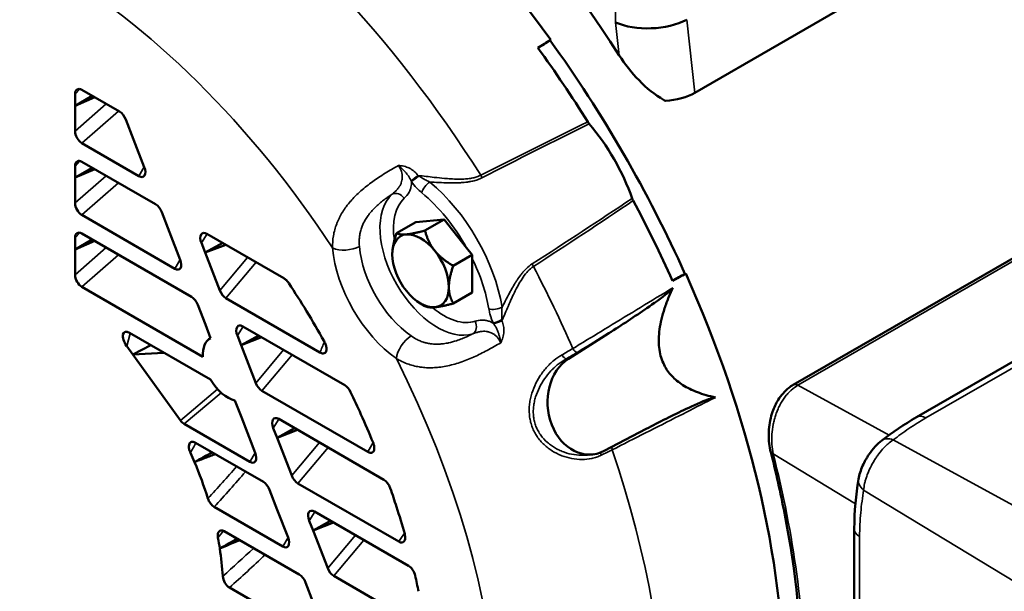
# Model space of a CAD drawing. Header units: inches. Extents: x 1 to 237, y 4 to 150.
# Tile 127 of 166: x 191.31 to 197.4, y 103.74 to 107.27. Entities that reach past the tile are written whole.
import ezdxf

# ---------------------------------------------------------------- set-up
doc = ezdxf.new("R2010")
doc.units = ezdxf.units.IN
doc.header["$LTSCALE"] = 7
doc.header["$MEASUREMENT"] = 0
doc.layers.add('Visible (ANSI)', color=7, linetype='Continuous', lineweight=50)
doc.layers.add('Visible Narrow (ANSI)', color=7, linetype='Continuous', lineweight=35)

msp = doc.modelspace()

# ---------------------------------------------------------------- linework, layer by layer
at = {"layer": 'Visible (ANSI)'}
for p, q in [((197.5193, 107.9975), (195.485, 106.823)), ((191.9301, 106.7062), (191.6969, 106.8409)), ((191.6551, 106.8138), (191.6551, 106.7425)), ((191.7612, 106.8037), (191.6551, 106.7425)), ((191.7769, 106.7947), (191.6551, 106.7425)), ((191.6551, 106.7425), (191.6551, 106.5857)), ((192.0165, 106.5339), (191.9686, 106.6572)), ((192.0827, 106.3632), (192.0165, 106.5339)), ((191.6965, 106.5113), (192.0495, 106.3074)), ((191.6551, 106.3696), (191.6551, 106.2983)), ((191.7612, 106.3596), (191.6551, 106.2983)), ((191.7769, 106.3505), (191.6551, 106.2983)), ((192.1522, 106.1338), (191.6969, 106.3967)), ((191.6551, 106.2983), (191.6551, 106.1415)), ((191.6965, 106.0671), (192.2715, 105.735)), ((192.2386, 105.9615), (192.1907, 106.0848)), ((197.9527, 106.0907), (196.093, 105.017)), ((193.6421, 105.955), (193.76, 106.0231)), ((193.76, 106.0231), (193.9349, 106.0387)), ((193.817, 105.9706), (193.9349, 106.0387)), ((193.9349, 106.0387), (194.0745, 105.865)), ((191.6551, 105.9254), (191.6551, 105.8541)), ((192.3743, 105.5614), (191.6969, 105.9525)), ((192.3048, 105.7908), (192.2386, 105.9615)), ((192.9451, 105.676), (192.469, 105.9509)), ((191.7612, 105.9154), (191.6551, 105.8541)), ((191.7769, 105.9063), (191.6551, 105.8541)), ((192.4356, 105.8945), (192.459, 105.8342)), ((192.5676, 105.894), (192.459, 105.8342)), ((192.5857, 105.8836), (192.459, 105.8342)), ((194.0745, 105.865), (194.1097, 105.8212)), ((198.7146, 105.8909), (196.8549, 104.8172)), ((191.6551, 105.8541), (191.6551, 105.6973)), ((192.459, 105.8342), (192.5496, 105.6007)), ((193.9918, 105.7531), (194.1097, 105.8212)), ((194.1097, 105.8212), (194.1097, 105.7975)), ((194.1097, 105.7975), (194.1097, 105.5881)), ((191.6965, 105.6229), (192.4451, 105.1906)), ((193.9918, 105.52), (194.1097, 105.5881)), ((192.4607, 105.3891), (192.4128, 105.5124)), ((192.5874, 105.5527), (193.1682, 105.2173)), ((193.7899, 105.52), (193.817, 105.5044)), ((192.4928, 105.3062), (192.4607, 105.3891)), ((193.3211, 105.0148), (192.6911, 105.3785)), ((192.4919, 105.0493), (191.9907, 105.3387)), ((192.6577, 105.3221), (192.6811, 105.2618)), ((192.7897, 105.3216), (192.6811, 105.2618)), ((194.7035, 105.1781), (194.9536, 105.3365)), ((191.9739, 105.2571), (192.0125, 105.2037)), ((192.1225, 105.2626), (192.0125, 105.2037)), ((192.4928, 105.3062), (192.4918, 105.3057)), ((192.8077, 105.3112), (192.6811, 105.2618)), ((192.6811, 105.2618), (192.7717, 105.0283)), ((192.2038, 105.2157), (192.0125, 105.2037)), ((192.0125, 105.2037), (192.3056, 104.7974)), ((192.8095, 104.9803), (193.4642, 104.6023)), ((192.6827, 104.8167), (192.6427, 104.9199)), ((192.3285, 104.7759), (192.7347, 104.5413)), ((192.7679, 104.5971), (192.6827, 104.8167)), ((193.5633, 104.4308), (192.9132, 104.8061)), ((192.8798, 104.7497), (192.9032, 104.6894)), ((193.0117, 104.7492), (192.9032, 104.6894)), ((193.0298, 104.7388), (192.9032, 104.6894)), ((195.1833, 104.7444), (194.9243, 104.6089)), ((192.8184, 104.4166), (192.3982, 104.6593)), ((192.9032, 104.6894), (192.9938, 104.4559)), ((194.8577, 104.5876), (194.8303, 104.584)), ((193.0316, 104.4079), (193.6549, 104.048)), ((192.9048, 104.2443), (192.857, 104.3677)), ((192.515, 104.262), (192.9378, 104.0179)), ((192.971, 104.0737), (192.9048, 104.2443)), ((193.7154, 103.8988), (193.1353, 104.2337)), ((193.1019, 104.1773), (193.1253, 104.117)), ((193.2338, 104.1768), (193.1253, 104.117)), ((193.2519, 104.1664), (193.1253, 104.117)), ((193.0405, 103.8442), (192.577, 104.1119)), ((193.1253, 104.117), (193.2159, 103.8835)), ((196.4698, 104.1274), (196.4698, 101.4656)), ((193.1269, 103.6719), (193.0791, 103.7953)), ((193.2537, 103.8355), (193.7669, 103.5392)), ((192.6093, 103.7634), (193.1599, 103.4455))]:
    msp.add_line(p, q, dxfattribs=at)
for centre, major_axis, ratio, start_param, end_param in [((192.8203, 105.1621), (-2.2598, 4.2138), 0.597134, 4.844206, 6.188799), ((192.6624, 105.0709), (2.3856, -4.1321), 0.57735, 1.746589, 2.349468), ((195.2155, 107.3762), (0.312, 0.0161), 0.496312, 3.902334, 5.46707), ((388.0062, -160.2047), (-235.1038, 234.1227), 0.836833, 6.091247, 6.091579), ((195.0452, 106.4466), (-0.4186, 0.725), 0.57735, 0.081037, 0.091405), ((192.6624, 105.0709), (2.3813, -4.1246), 0.57735, 1.39484, 1.746752), ((192.5846, 105.026), (2.3828, -4.1271), 0.57735, 1.629815, 1.746093), ((191.6976, 106.7883), (0.0285, -0.0557), 0.565091, 2.423628, 3.976524), ((195.2623, 106.9531), (0.3135, -0.004), 0.580733, 4.849912, 5.509633), ((191.9323, 106.6528), (-0.0297, 0.0565), 0.547535, 4.507331, 5.569358), ((194.851, 106.6632), (0.0301, -0.0522), 0.577495, 4.77148, 5.025347), ((194.5534, 106.1627), (-0.4323, 0.7487), 0.57735, 4.399503, 5.025275), ((191.6977, 106.5627), (0.0277, -0.0546), 0.59268, 4.003687, 5.54467), ((191.6976, 106.3441), (0.0285, -0.0557), 0.565091, 2.423628, 3.976524), ((192.0449, 106.3622), (-0.0326, 0.058), 0.521269, 2.420312, 4.444759), ((195.1356, 106.1702), (0.0301, -0.0522), 0.577495, 4.399431, 4.653297), ((191.6977, 106.1185), (0.0277, -0.0546), 0.59268, 4.003687, 5.54467), ((192.1543, 106.0804), (-0.0297, 0.0565), 0.547535, 4.507331, 5.569358), ((192.5846, 105.026), (2.3828, -4.1271), 0.57735, 1.395499, 1.511778), ((191.6976, 105.9), (0.0285, -0.0557), 0.565091, 2.423628, 3.976524), ((192.4729, 105.8965), (-0.0318, 0.0576), 0.52755, 5.565202, 7.604223), ((193.7899, 105.7219), (-0.1236, 0.2141), 0.57735, 6.021386, 7.068583), ((193.7899, 105.7219), (-0.1236, 0.2141), 0.57735, 4.974188, 6.021386), ((193.7899, 105.7219), (-0.1236, 0.2141), 0.57735, 0.785398, 1.832596), ((193.7899, 105.7219), (0.1236, -0.2141), 0.57735, 0.785398, 1.832596), ((192.267, 105.7898), (-0.0326, 0.058), 0.521269, 2.420312, 4.444759), ((191.6977, 105.6743), (0.0277, -0.0546), 0.59268, 4.003687, 5.54467), ((60.5989, 406.8814), (85.2043, -320.6673), 0.836833, 0.191606, 0.191938), ((195.0452, 106.4466), (0.4186, -0.725), 0.57735, 6.19178, 6.202148), ((192.6624, 105.0709), (2.3856, -4.1321), 0.57735, 0.792125, 1.395003), ((191.4674, 104.381), (-1.6875, 2.9228), 0.57735, 4.752821, 4.813278), ((193.7899, 105.7219), (0.1236, -0.2141), 0.57735, 6.021386, 7.068583), ((192.3764, 105.508), (-0.0297, 0.0565), 0.547535, 4.507331, 5.569358), ((192.5858, 105.6057), (0.0291, -0.0562), 0.55468, 4.518875, 5.568533), ((193.7899, 105.7219), (0.1236, -0.2141), 0.57735, 4.974188, 6.021386), ((191.4674, 104.381), (-1.6875, 2.9228), 0.57735, 4.68908, 4.752821), ((192.695, 105.3241), (-0.0318, 0.0576), 0.52755, 5.565202, 7.604223), ((191.9995, 105.2815), (0.0403, -0.0609), 0.478823, 2.376303, 4.796366), ((192.5988, 105.1158), (-0.109, 0.1887), 0.57735, 6.255905, 7.146671), ((194.8216, 104.898), (0.0278, -0.3113), 0.788675, 3.527379, 6.599158), ((192.5988, 105.1158), (0.109, -0.1887), 0.57735, 4.73141, 5.786867), ((192.8079, 105.0333), (0.0291, -0.0562), 0.55468, 4.518875, 5.568533), ((193.3242, 104.9609), (-0.0307, 0.0571), 0.536555, 4.628767, 5.567762), ((191.4674, 104.381), (-1.6875, 2.9228), 0.57735, 4.538283, 4.583848), ((191.4674, 104.381), (-1.6875, 2.9228), 0.57735, 4.481285, 4.538283), ((192.3302, 104.827), (0.0277, -0.0543), 0.598313, 4.96541, 5.538356), ((192.9171, 104.7517), (-0.0318, 0.0576), 0.52755, 5.565202, 7.604223), ((196.7124, 104.5776), (-0.0727, 0.0954), 0.654471, 6.283183, 6.283187), ((191.4674, 104.381), (0.78, -1.351), 0.57735, 1.36087, 1.401659), ((192.7302, 104.5961), (-0.0326, 0.058), 0.521269, 2.420312, 4.444759), ((191.4674, 104.381), (0.78, -1.351), 0.57735, 1.203012, 1.36087), ((192.8206, 104.3633), (-0.0297, 0.0565), 0.547535, 4.507331, 5.569358), ((193.03, 104.4609), (0.0291, -0.0562), 0.55468, 4.518875, 5.568533), ((193.5651, 104.3776), (0.0293, -0.0563), 0.552107, 1.308182, 2.427105), ((196.6147, 104.4144), (-0.1185, 0.0189), 0.669594, 6.283184, 6.283195), ((191.4674, 104.381), (-1.6875, 2.9228), 0.57735, 4.352452, 4.389877), ((192.5141, 104.3147), (0.0286, -0.0559), 0.562797, 4.418248, 5.566589), ((193.1392, 104.1793), (-0.0318, 0.0576), 0.52755, 5.565202, 7.604223), ((191.4674, 104.381), (-1.6875, 2.9228), 0.57735, 4.297673, 4.352452), ((191.4674, 104.381), (0.78, -1.351), 0.57735, 0.982178, 1.029998), ((192.9333, 104.0726), (-0.0326, 0.058), 0.521269, 2.420312, 4.444759), ((191.4674, 104.381), (0.78, -1.351), 0.57735, 0.855185, 0.982178), ((193.2521, 103.8885), (0.0291, -0.0562), 0.55468, 4.518875, 5.568533), ((193.7162, 103.8462), (0.0285, -0.0557), 0.564957, 1.139277, 2.423497), ((192.6102, 103.815), (0.0278, -0.0548), 0.587844, 4.074861, 5.549828), ((193.0427, 103.7909), (-0.0297, 0.0565), 0.547535, 4.507331, 5.569358), ((191.4674, 104.381), (-1.6875, 2.9228), 0.57735, 4.181278, 4.213321)]:
    msp.add_ellipse(centre, major_axis=major_axis, ratio=ratio, start_param=start_param, end_param=end_param, dxfattribs=at)
for points in [[(194.5901, 107.1466), (194.5652, 107.1312), (194.5402, 107.1158), (194.5153, 107.1004)], [(195.4238, 105.7026), (195.398, 105.6887), (195.3722, 105.6748), (195.3464, 105.6609)], [(196.6396, 104.673), (196.7057, 104.7234), (196.7771, 104.7723), (196.8549, 104.8172)], [(192.5016, 104.5996), (192.4653, 104.5797), (192.4291, 104.5598), (192.3928, 104.5399)], [(194.8303, 104.584), (194.8308, 104.5841), (194.8312, 104.5841), (194.8317, 104.5842)], [(196.4698, 104.1274), (196.4698, 104.2352), (196.4809, 104.337), (196.4962, 104.4333)], [(192.6563, 104.0661), (192.6206, 104.0459), (192.5849, 104.0257), (192.5492, 104.0054)], [(192.6723, 104.0569), (192.6312, 104.0397), (192.5902, 104.0226), (192.5492, 104.0054)]]:
    msp.add_open_spline(points, degree=3, dxfattribs=at)
for points, knots in [([(195.303, 106.7722), (195.2991, 106.7743), (195.2953, 106.7764), (195.239, 106.8083), (195.1871, 106.851), (195.0932, 106.9475), (195.0513, 107.0013), (195.0176, 107.0536)], [-2.4820159, -2.4820159, -2.4820159, -2.4820159, -2.4472901, -2.4472901, -1.9642661, -1.9642661, -1.4884834, -1.4884834, -1.4884834, -1.4884834]), ([(192.9451, 105.676), (192.9507, 105.6728), (192.9562, 105.6684), (192.9669, 105.6577), (192.9719, 105.6515), (192.9764, 105.6447)], [-0.1223026, -0.1223026, -0.1223026, -0.1223026, -0.0620396, -0.0620396, 0, 0, 0, 0]), ([(195.3487, 105.6172), (195.3472, 105.614), (195.343, 105.6094), (195.3315, 105.5981), (195.3226, 105.5906), (195.28, 105.5557), (195.2267, 105.5179), (195.1144, 105.4402), (195.0308, 105.3854), (194.9536, 105.3365)], [-1.430923, -1.430923, -1.430923, -1.430923, -1.370103, -1.370103, -1.281649, -1.281649, -0.847026, -0.847026, 0, 0, 0, 0]), ([(193.1938, 105.2869), (193.198, 105.2793), (193.2015, 105.2713), (193.2064, 105.2561), (193.2078, 105.249), (193.2085, 105.2363), (193.208, 105.2308), (193.2051, 105.2215), (193.2027, 105.2178), (193.1966, 105.2129), (193.193, 105.2116), (193.1857, 105.2111), (193.1821, 105.2116), (193.1751, 105.2138), (193.1717, 105.2153), (193.1682, 105.2173)], [-0.361515, -0.361515, -0.361515, -0.361515, -0.2953238, -0.2953238, -0.2351091, -0.2351091, -0.1807575, -0.1807575, -0.1276237, -0.1276237, -0.0775837, -0.0775837, -0.037204, -0.037204, 0, 0, 0, 0]), ([(195.9541, 104.6), (195.9451, 104.6354), (195.9406, 104.6735), (195.9414, 104.7496), (195.9467, 104.7885), (195.9593, 104.8339), (195.962, 104.8426), (195.974, 104.877), (195.9857, 104.9018), (196.0176, 104.9528), (196.0398, 104.9783), (196.0739, 105.0051), (196.0833, 105.0114), (196.093, 105.017)], [0, 0, 0, 0, 0.291112, 0.291112, 0.582414, 0.582414, 0.652396, 0.652396, 0.863825, 0.863825, 1.133502, 1.133502, 1.229766, 1.229766, 1.229766, 1.229766]), ([(195.1833, 104.7444), (195.2632, 104.7863), (195.351, 104.8305), (195.4714, 104.8871), (195.5292, 104.9134), (195.5783, 104.9315), (195.5887, 104.9351), (195.6032, 104.9388), (195.6088, 104.9398), (195.6117, 104.9392)], [-0.6831471, -0.6831471, -0.6831471, -0.6831471, -0.2787624, -0.2787624, -0.071266, -0.071266, -0.0290365, -0.0290365, 0, 0, 0, 0]), ([(192.3676, 104.5975), (192.3648, 104.6036), (192.3626, 104.6097), (192.3591, 104.6231), (192.3582, 104.6302), (192.3584, 104.6427), (192.3594, 104.6481), (192.3633, 104.6569), (192.3662, 104.6603), (192.3732, 104.6644), (192.3772, 104.6652), (192.3843, 104.6647), (192.3871, 104.6641), (192.3927, 104.6621), (192.3954, 104.6609), (192.3982, 104.6593)], [-0.3374016, -0.3374016, -0.3374016, -0.3374016, -0.2862493, -0.2862493, -0.2253834, -0.2253834, -0.1687008, -0.1687008, -0.1130052, -0.1130052, -0.0612738, -0.0612738, -0.029487, -0.029487, 0, 0, 0, 0]), ([(193.4966, 104.6599), (193.499, 104.6538), (193.501, 104.6477), (193.5037, 104.6351), (193.5043, 104.6287), (193.5037, 104.6171), (193.5025, 104.6119), (193.4982, 104.6035), (193.4952, 104.6004), (193.4879, 104.5969), (193.4838, 104.5963), (193.4745, 104.5974), (193.4694, 104.5993), (193.4642, 104.6023)], [-0.3259255, -0.3259255, -0.3259255, -0.3259255, -0.2750812, -0.2750812, -0.2192131, -0.2192131, -0.1629628, -0.1629628, -0.1077728, -0.1077728, -0.0559763, -0.0559763, 0, 0, 0, 0]), ([(196.4962, 104.4333), (196.5006, 104.4606), (196.5094, 104.4889), (196.5271, 104.5293), (196.5333, 104.5419), (196.5417, 104.5569), (196.5433, 104.5596), (196.5461, 104.5644), (196.5473, 104.5664), (196.5522, 104.5745), (196.5561, 104.5805), (196.572, 104.6041), (196.5852, 104.6209), (196.612, 104.6497), (196.6255, 104.6622), (196.6396, 104.673)], [0, 0, 0, 0, 0.236035, 0.236035, 0.3433178, 0.3433178, 0.3673532, 0.3673532, 0.3853781, 0.3853781, 0.4395031, 0.4395031, 0.6031747, 0.6031747, 0.7537857, 0.7537857, 0.7537857, 0.7537857]), ([(196.1469, 103.1655), (196.1469, 103.4989), (196.1102, 103.8581), (196.0144, 104.3489), (195.9862, 104.4742), (195.9541, 104.6)], [0, 0, 0, 0, 3.125302, 3.125302, 4.18034, 4.18034, 4.18034, 4.18034]), ([(192.5376, 104.0715), (192.5367, 104.0763), (192.5363, 104.0809), (192.5362, 104.0899), (192.5366, 104.0943), (192.539, 104.1036), (192.5413, 104.108), (192.5476, 104.1145), (192.5515, 104.1165), (192.5593, 104.1176), (192.5628, 104.1173), (192.5699, 104.1154), (192.5734, 104.1139), (192.577, 104.1119)], [-0.2794628, -0.2794628, -0.2794628, -0.2794628, -0.2391086, -0.2391086, -0.1955689, -0.1955689, -0.1368948, -0.1368948, -0.079279, -0.079279, -0.0380044, -0.0380044, 0, 0, 0, 0]), ([(193.6918, 104.095), (193.6933, 104.0896), (193.6943, 104.0843), (193.6953, 104.0736), (193.6952, 104.0684), (193.6934, 104.0583), (193.6915, 104.0536), (193.6859, 104.0465), (193.6824, 104.0441), (193.6746, 104.0422), (193.6707, 104.0423), (193.6628, 104.0441), (193.6589, 104.0457), (193.6549, 104.048)], [-0.2965617, -0.2965617, -0.2965617, -0.2965617, -0.2513763, -0.2513763, -0.2024168, -0.2024168, -0.145209, -0.145209, -0.0891566, -0.0891566, -0.0426066, -0.0426066, 0, 0, 0, 0])]:
    msp.add_open_spline(points, degree=3, knots=knots, dxfattribs=at)
for points, weights in [([(193.6151, 105.8228), (193.6151, 105.8769), (193.6421, 105.955)], [1.49417609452, 1.49417609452, 1.38689907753]), ([(193.6421, 105.955), (193.6619, 105.9436), (193.7025, 105.9472)], [1.38689907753, 1.49417609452, 1.49417609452]), ([(193.7025, 105.9472), (193.7431, 105.9508), (193.817, 105.9706)], [1.49417609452, 1.49417609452, 1.38689907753]), ([(193.817, 105.9706), (193.8368, 105.8967), (193.8773, 105.8463)], [1.38689907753, 1.49417609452, 1.49417609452]), ([(193.8773, 105.8463), (193.9179, 105.7958), (193.9918, 105.7531)], [1.49417609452, 1.49417609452, 1.38689907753]), ([(193.9918, 105.7531), (193.9648, 105.6751), (193.9648, 105.621)], [1.38689907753, 1.49417609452, 1.49417609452]), ([(193.9648, 105.621), (193.9648, 105.5669), (193.9918, 105.52)], [1.49417609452, 1.49417609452, 1.38689907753]), ([(195.3487, 105.6172), (195.0882, 105.0519), (195.6117, 104.9392)], [1.00092555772, 1.00399145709, 1.00092555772]), ([(193.8773, 105.4966), (193.8368, 105.493), (193.817, 105.5044)], [1.49417609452, 1.49417609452, 1.38689907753]), ([(193.9918, 105.52), (193.9179, 105.5002), (193.8773, 105.4966)], [1.38689907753, 1.49417609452, 1.49417609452]), ([(192.5201, 104.5889), (192.456, 104.5642), (192.3928, 104.5399)], [1.00004373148, 1.00003730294, 1.00001321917])]:
    msp.add_rational_spline(points, weights, degree=2, dxfattribs=at)
at = {"layer": 'Visible Narrow (ANSI)'}
for p, q in [((194.995, 107.2578), (195.0088, 109.1435)), ((195.435, 107.2744), (195.485, 106.823)), ((195.0176, 107.0536), (194.995, 107.2578)), ((191.6846, 106.8457), (191.6551, 106.8138)), ((191.6551, 106.5857), (191.848, 106.7536)), ((191.9242, 106.7096), (191.6965, 106.5113)), ((191.6846, 106.4016), (191.6551, 106.3696)), ((192.0495, 106.3074), (192.0825, 106.3638)), ((191.6551, 106.1415), (191.848, 106.3095)), ((191.9242, 106.2654), (191.6965, 106.0671)), ((197.9815, 106.0884), (196.1219, 105.0147)), ((191.6846, 105.9574), (191.6551, 105.9254)), ((192.4707, 105.95), (192.4356, 105.8945)), ((191.6551, 105.6973), (191.848, 105.8653)), ((198.7723, 105.8862), (196.9126, 104.8125)), ((191.9242, 105.8213), (191.6965, 105.6229)), ((192.5496, 105.6007), (192.7214, 105.8052)), ((192.2715, 105.735), (192.3045, 105.7915)), ((192.774, 105.7748), (192.5874, 105.5527)), ((194.2913, 105.4531), (194.2913, 105.4531)), ((192.6927, 105.3776), (192.6577, 105.3221)), ((191.9964, 105.3354), (191.9739, 105.2571)), ((192.7717, 105.0283), (192.9435, 105.2328)), ((192.9961, 105.2024), (192.8095, 104.9803)), ((194.6889, 105.1774), (194.7035, 105.1781)), ((196.1219, 105.0147), (196.6849, 104.7066)), ((192.3056, 104.7974), (192.5358, 104.9897)), ((192.5581, 104.9677), (192.3285, 104.7759)), ((192.9148, 104.8052), (192.8798, 104.7497)), ((192.9938, 104.4559), (193.1656, 104.6604)), ((196.7102, 104.6768), (198.0935, 103.9199)), ((192.7347, 104.5413), (192.7677, 104.5977)), ((193.2182, 104.63), (193.0316, 104.4079)), ((196.4769, 104.2818), (195.9687, 104.591)), ((196.5277, 104.3667), (197.8748, 103.5471)), ((193.1369, 104.2328), (193.1019, 104.1773)), ((192.9378, 104.0179), (192.9708, 104.0743)), ((193.2159, 103.8835), (193.3877, 104.088)), ((193.4403, 104.0576), (193.2537, 103.8355)), ((196.5028, 104.0797), (196.5028, 101.4179))]:
    msp.add_line(p, q, dxfattribs=at)
for centre, major_axis, ratio, start_param, end_param in [((191.97, 104.6711), (2.36, -4.0876), 0.57735, 1.63988, 2.281567), ((191.4674, 104.381), (1.9855, -3.439), 0.57735, 1.670338, 2.356194), ((193.772, 106.3036), (0.0481, 0.0359), 0.086103, 1.463267, 2.483361), ((193.777, 106.2968), (0.049, 0.0346), 0.127056, 1.427443, 2.520324), ((193.6987, 106.2067), (0.1644, -0.0978), 0.673802, 1.477736, 1.512383), ((194.187, 106.3322), (-0.0272, 0.0535), 0.530506, 1.668373, 1.977447), ((193.7036, 106.2341), (-0.0562, 0.1443), 0.279378, 4.870404, 4.909585), ((193.8397, 106.229), (0.0382, 0.0463), 0.442924, 0.906037, 2.441926), ((193.7246, 105.6842), (0.4118, -0.7133), 0.57735, 0.997423, 2.14417), ((193.8939, 105.7819), (0.251, -0.4348), 0.57735, 3.263067, 6.161718), ((193.9349, 105.8056), (-0.221, 0.3828), 0.57735, 0.121474, 0.984593), ((193.6463, 106.1456), (-0.0401, 0.0446), 0.81048, 4.542669, 6.078559), ((193.6836, 105.6605), (-0.3818, 0.6613), 0.57735, 4.688265, 5.285763), ((193.9595, 105.8198), (0.3313, -0.5738), 0.57735, 3.918851, 3.918853), ((193.3306, 105.9124), (0.1195, 0.0105), 0.512989, 3.8793, 5.415189), ((193.6874, 105.6627), (-0.3141, 0.544), 0.57735, 0.891455, 2.250138), ((193.7693, 105.71), (0.2541, -0.4401), 0.57735, 4.033047, 5.391731), ((193.6836, 105.6605), (-0.3818, 0.6613), 0.57735, 4.139015, 4.588464), ((194.517, 105.7607), (-0.0327, 0.0503), 0.530506, 1.164146, 1.47322), ((191.97, 104.6711), (2.36, -4.0876), 0.57735, 1.381866, 1.501713), ((193.9349, 105.8056), (0.221, -0.3828), 0.57735, 5.266043, 6.161711), ((194.2539, 105.5115), (0.0592, 0.01), 0.442924, 3.841259, 5.377149), ((194.0851, 105.3856), (0.0186, -0.057), 0.81048, 0.204562, 1.740516), ((194.2813, 105.4233), (0.0545, 0.0252), 0.127056, 3.762862, 4.855742), ((194.1903, 105.391), (-0.0969, 0.1209), 0.279378, 4.515193, 4.554374), ((194.2848, 105.4156), (0.0551, 0.0237), 0.086103, 3.799825, 4.819919), ((194.1642, 105.4005), (0.0025, -0.1913), 0.673802, 1.62921, 1.663856), ((193.7252, 105.2289), (0.0688, 0.0983), 0.512989, 0.867996, 2.403886), ((185.1155, 99.8625), (8.1722, 7.7932), 0.277186, 5.715827, 5.726696), ((194.2926, 105.2371), (0.6923, 0.2783), 0.255113, 5.173755, 5.292055), ((194.6781, 105.2043), (0.0146, -0.0262), 0.430537, 4.532579, 6.000325), ((194.3035, 105.2107), (-0.7194, -0.29), 0.251911, 2.031798, 2.150146), ((194.7476, 105.2447), (0.0156, -0.0256), 0.529777, 4.511525, 5.981618), ((191.4674, 104.381), (1.9855, -3.439), 0.57735, 0.261799, 1.471255), ((191.5779, 104.4448), (1.9349, -3.3513), 0.57735, 1.446433, 1.446435), ((196.123, 104.9651), (-0.03, 0.052), 0.57735, 5.523967, 6.283185), ((196.9149, 104.7133), (-0.06, 0.1039), 0.57735, 5.523967, 6.283181), ((186.2372, 100.5374), (7.8958, 7.5295), 0.277186, 5.540257, 5.548852), ((196.7124, 104.5776), (-0.0727, 0.0954), 0.654471, 5.445117, 6.283183), ((194.9205, 104.5794), (0.0129, -0.0271), 0.443227, 3.700404, 4.418155), ((194.552, 104.5684), (-0.6988, -0.2616), 0.167079, 2.03723, 2.15553), ((194.9921, 104.6145), (0.0136, -0.0268), 0.543956, 3.635779, 4.40727), ((191.97, 104.6711), (2.36, -4.0876), 0.57735, 0.336427, 1.236128), ((196.0122, 104.6148), (-0.0581, -0.0148), 0.344081, 0, 0.641739), ((191.3207, 104.3897), (2.6047, 2.541), 0.241803, 4.926986, 5.002044), ((191.3604, 104.353), (2.5889, 2.5817), 0.245897, 4.919913, 5.002042), ((196.6147, 104.4144), (-0.1185, 0.0189), 0.669594, 0.00001, 0.858286), ((190.8608, 103.6665), (2.7503, 2.778), 0.250251, 5.097247, 5.11238), ((187.3589, 101.2122), (7.6193, 7.2659), 0.277186, 5.37942, 5.386907), ((196.5898, 104.1274), (-0.12, 0), 0.57735, 0.00001, 0.759218), ((192.1874, 104.7615), (2.9287, 2.717), 0.235794, 4.624265, 4.68877), ((192.2304, 104.7314), (2.926, 2.771), 0.240181, 4.615321, 4.689744)]:
    msp.add_ellipse(centre, major_axis=major_axis, ratio=ratio, start_param=start_param, end_param=end_param, dxfattribs=at)
for points in [[(194.1614, 106.3126), (194.381, 106.4243), (194.6012, 106.5346), (194.8227, 106.6427)], [(194.8316, 106.6306), (194.6106, 106.5215), (194.3908, 106.4103), (194.1717, 106.2978)], [(193.6012, 106.3433), (193.6012, 106.3433), (193.6012, 106.3433), (193.6012, 106.3433)], [(194.4795, 105.7646), (194.6865, 105.8981), (194.8927, 106.0329), (195.0977, 106.1697)], [(195.1038, 106.1559), (194.8994, 106.0182), (194.6937, 105.8826), (194.4872, 105.7483)], [(193.4114, 105.9182), (193.4104, 105.9031), (193.4106, 105.8878), (193.412, 105.8724)], [(194.9536, 105.3365), (194.8885, 105.2969), (194.8235, 105.2574), (194.7585, 105.2178)], [(192.4024, 104.6569), (192.3909, 104.637), (192.3793, 104.6172), (192.3676, 104.5975)]]:
    msp.add_open_spline(points, degree=3, dxfattribs=at)
for points, knots in [([(193.2458, 105.8634), (193.2453, 105.889), (193.2472, 105.9138), (193.2513, 105.9383), (193.2534, 105.9507), (193.2562, 105.9632), (193.2595, 105.9755), (193.2629, 105.9879), (193.2669, 106.0001), (193.2715, 106.0122), (193.272, 106.0133), (193.2724, 106.0145), (193.2728, 106.0156), (193.2774, 106.0271), (193.2825, 106.0386), (193.2881, 106.0498), (193.2885, 106.0505), (193.2888, 106.0512), (193.2891, 106.0518), (193.2946, 106.0626), (193.3006, 106.0732), (193.307, 106.0836), (193.3076, 106.0847), (193.3083, 106.0857), (193.3089, 106.0868), (193.3156, 106.0975), (193.3229, 106.108), (193.3306, 106.1184), (193.339, 106.1298), (193.348, 106.1409), (193.3576, 106.152), (193.358, 106.1525), (193.3584, 106.1529), (193.3588, 106.1534), (193.367, 106.1628), (193.3756, 106.172), (193.3845, 106.181), (193.3858, 106.1824), (193.3872, 106.1838), (193.3886, 106.1852), (193.399, 106.1955), (193.4097, 106.2056), (193.4208, 106.2154), (193.4323, 106.2256), (193.4443, 106.2357), (193.4566, 106.2454), (193.4682, 106.2546), (193.48, 106.2636), (193.4922, 106.2724), (193.4929, 106.2729), (193.4936, 106.2734), (193.4943, 106.2739), (193.5062, 106.2825), (193.5185, 106.291), (193.5308, 106.2992), (193.5439, 106.3079), (193.5572, 106.3164), (193.5706, 106.3247), (193.5974, 106.3414), (193.6248, 106.3573), (193.6527, 106.3727)], [0, 0, 0, 0, 0.00233681, 0.00233681, 0.00233681, 0.00352771, 0.00352771, 0.00352771, 0.00472083, 0.00472083, 0.00472083, 0.0048295, 0.0048295, 0.0048295, 0.00597045, 0.00597045, 0.00597045, 0.00603688, 0.00603688, 0.00603688, 0.00713353, 0.00713353, 0.00713353, 0.00724425, 0.00724425, 0.00724425, 0.0083709, 0.0083709, 0.0083709, 0.00960567, 0.00960567, 0.00960567, 0.009659, 0.009659, 0.009659, 0.01070326, 0.01070326, 0.01070326, 0.01086638, 0.01086638, 0.01086638, 0.01206785, 0.01206785, 0.01206785, 0.01331708, 0.01331708, 0.01331708, 0.0144885, 0.0144885, 0.0144885, 0.01455554, 0.01455554, 0.01455554, 0.01569588, 0.01569588, 0.01569588, 0.01690325, 0.01690325, 0.01690325, 0.019318, 0.019318, 0.019318, 0.019318]), ([(193.6144, 106.196), (193.6205, 106.2009), (193.6265, 106.2059), (193.6374, 106.2162), (193.6424, 106.2214), (193.651, 106.2317), (193.6548, 106.2367), (193.659, 106.2432), (193.6597, 106.2443), (193.6637, 106.2509), (193.6666, 106.2565), (193.6696, 106.2639), (193.6702, 106.2654), (193.6724, 106.2718), (193.6739, 106.277), (193.6755, 106.2853), (193.676, 106.2883), (193.6769, 106.2966), (193.6771, 106.302), (193.6767, 106.3111), (193.6764, 106.3147), (193.6749, 106.3243), (193.6736, 106.3303), (193.6706, 106.3397), (193.6693, 106.3431), (193.6654, 106.3524), (193.6625, 106.3579), (193.6572, 106.3665), (193.6551, 106.3696), (193.6527, 106.3727)], [0, 0, 0, 0, 0.000797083, 0.000797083, 0.001526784, 0.001526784, 0.002155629, 0.002155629, 0.002290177, 0.002290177, 0.002905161, 0.002905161, 0.003053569, 0.003053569, 0.003546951, 0.003546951, 0.003816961, 0.003816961, 0.004283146, 0.004283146, 0.004580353, 0.004580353, 0.005065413, 0.005065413, 0.005343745, 0.005343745, 0.005820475, 0.005820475, 0.006107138, 0.006107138, 0.006107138, 0.006107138]), ([(193.7321, 106.2778), (193.7296, 106.2832), (193.7269, 106.2884), (193.724, 106.2936), (193.7226, 106.296), (193.7211, 106.2984), (193.7196, 106.3007), (193.7187, 106.3021), (193.7179, 106.3034), (193.717, 106.3047), (193.7135, 106.31), (193.7098, 106.3151), (193.7059, 106.32), (193.7034, 106.3232), (193.7008, 106.3263), (193.6982, 106.3293), (193.6978, 106.3299), (193.6973, 106.3304), (193.6968, 106.3309), (193.6927, 106.3357), (193.6885, 106.3403), (193.6841, 106.3447), (193.6816, 106.3472), (193.6791, 106.3497), (193.6766, 106.3521), (193.6758, 106.3529), (193.675, 106.3536), (193.6742, 106.3544), (193.6712, 106.3572), (193.6681, 106.36), (193.665, 106.3627), (193.6614, 106.3658), (193.6577, 106.3688), (193.654, 106.3717), (193.6536, 106.372), (193.6532, 106.3724), (193.6527, 106.3727)], [0, 0, 0, 0, 0.000456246, 0.000456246, 0.000456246, 0.000672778, 0.000672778, 0.000672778, 0.000797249, 0.000797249, 0.000797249, 0.001285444, 0.001285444, 0.001285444, 0.001594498, 0.001594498, 0.001594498, 0.001649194, 0.001649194, 0.001649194, 0.002125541, 0.002125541, 0.002125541, 0.002391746, 0.002391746, 0.002391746, 0.002476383, 0.002476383, 0.002476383, 0.002790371, 0.002790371, 0.002790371, 0.003149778, 0.003149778, 0.003149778, 0.003188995, 0.003188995, 0.003188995, 0.003188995]), ([(193.6527, 106.3727), (193.6586, 106.3725), (193.6645, 106.3721), (193.6763, 106.3706), (193.6821, 106.3696), (193.688, 106.3681), (193.6883, 106.3681), (193.6984, 106.3656), (193.708, 106.3622), (193.7183, 106.3573), (193.7195, 106.3568), (193.721, 106.356), (193.7212, 106.3559), (193.7267, 106.3531), (193.7318, 106.3501), (193.7413, 106.3438), (193.7458, 106.3405), (193.7502, 106.3368), (193.7504, 106.3367), (193.7593, 106.3291), (193.7672, 106.3208), (193.7741, 106.3116)], [-0.000011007, -0.000011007, -0.000011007, -0.000011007, 0.000439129, 0.000439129, 0.000889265, 0.000889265, 0.000908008, 0.000908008, 0.001685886, 0.001685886, 0.001789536, 0.001789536, 0.001811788, 0.001811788, 0.002260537, 0.002260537, 0.002689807, 0.002689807, 0.002704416, 0.002704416, 0.003590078, 0.003590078, 0.003590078, 0.003590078]), ([(193.7741, 106.3116), (193.8075, 106.3076), (193.8406, 106.3035), (193.8742, 106.2997), (193.8746, 106.2997), (193.896, 106.2973), (193.9168, 106.295), (193.9502, 106.2921), (193.9628, 106.2911), (193.9754, 106.2903), (193.9754, 106.2903), (193.9922, 106.2892), (194.0087, 106.2886), (194.0392, 106.2883), (194.0532, 106.2887), (194.0691, 106.2898), (194.0712, 106.29), (194.0735, 106.2902), (194.0736, 106.2902), (194.0846, 106.2912), (194.0952, 106.2925), (194.1103, 106.2954), (194.115, 106.2964), (194.1196, 106.2975), (194.1197, 106.2975), (194.1197, 106.2975), (194.1281, 106.2996), (194.1362, 106.3021), (194.1501, 106.3073), (194.1558, 106.3098), (194.1614, 106.3126)], [0.00116864, 0.00116864, 0.00116864, 0.00116864, 0.00371929, 0.00371929, 0.00375566, 0.00375566, 0.00536457, 0.00536457, 0.0063391, 0.0063391, 0.00634269, 0.00634269, 0.0076428, 0.0076428, 0.00875677, 0.00875677, 0.00892971, 0.00892971, 0.00894039, 0.00894039, 0.00981784, 0.00981784, 0.01022322, 0.01022322, 0.01022506, 0.01022506, 0.01022506, 0.0109631, 0.0109631, 0.01151673, 0.01151673, 0.01151673, 0.01151673]), ([(193.7796, 106.3079), (193.7874, 106.3026), (193.7952, 106.2977), (193.8032, 106.2932), (193.8062, 106.2914), (193.8093, 106.2897), (193.8124, 106.288), (193.8125, 106.2879), (193.8127, 106.2878), (193.8128, 106.2878), (193.8207, 106.2835), (193.8287, 106.2794), (193.8368, 106.2756), (193.8402, 106.2739), (193.8437, 106.2724), (193.8471, 106.2708)], [0, 0, 0, 0, 0.000706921, 0.000706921, 0.000706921, 0.000979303, 0.000979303, 0.000979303, 0.0009902, 0.0009902, 0.0009902, 0.00168482, 0.00168482, 0.00168482, 0.0019804, 0.0019804, 0.0019804, 0.0019804]), ([(194.1717, 106.2978), (194.1621, 106.2928), (194.152, 106.2886), (194.1369, 106.2834), (194.1321, 106.2819), (194.1181, 106.278), (194.1087, 106.2758), (194.0925, 106.2728), (194.0859, 106.2717), (194.0725, 106.2699), (194.0657, 106.2691), (194.0488, 106.2675), (194.0388, 106.2669), (194.0249, 106.2662), (194.0212, 106.2661), (194.0042, 106.2655), (193.9908, 106.2654), (193.9627, 106.2656), (193.948, 106.266), (193.9133, 106.2672), (193.8932, 106.2682), (193.8644, 106.2698), (193.8558, 106.2703), (193.8471, 106.2708)], [0, 0, 0, 0, 0.000952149, 0.000952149, 0.001380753, 0.001380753, 0.002201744, 0.002201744, 0.002751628, 0.002751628, 0.003302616, 0.003302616, 0.004107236, 0.004107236, 0.004403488, 0.004403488, 0.005459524, 0.005459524, 0.006605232, 0.006605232, 0.008147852, 0.008147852, 0.008806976, 0.008806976, 0.008806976, 0.008806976]), ([(193.7346, 106.2723), (193.7345, 106.2692), (193.7343, 106.2662), (193.7341, 106.2632), (193.7339, 106.2605), (193.7336, 106.2579), (193.7333, 106.2553), (193.7326, 106.2498), (193.7317, 106.2446), (193.7305, 106.2396), (193.73, 106.2376), (193.7295, 106.2356), (193.7289, 106.2336), (193.7267, 106.2258), (193.7238, 106.2186), (193.7206, 106.2118), (193.72, 106.2107), (193.7194, 106.2095), (193.7188, 106.2084), (193.7108, 106.1931), (193.7005, 106.1807), (193.6887, 106.1701)], [0.001213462, 0.001213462, 0.001213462, 0.001213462, 0.001503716, 0.001503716, 0.001503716, 0.001760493, 0.001760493, 0.001760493, 0.00230754, 0.00230754, 0.00230754, 0.002527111, 0.002527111, 0.002527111, 0.003401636, 0.003401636, 0.003401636, 0.003549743, 0.003549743, 0.003549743, 0.005589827, 0.005589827, 0.005589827, 0.005589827]), ([(193.7973, 106.2045), (193.7859, 106.2138), (193.7751, 106.2241), (193.7646, 106.2354), (193.7541, 106.2467), (193.7439, 106.259), (193.7346, 106.2723)], [0, 0, 0, 0, 0.001229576, 0.001229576, 0.001229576, 0.002459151, 0.002459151, 0.002459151, 0.002459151]), ([(193.6144, 106.196), (193.6063, 106.1908), (193.5984, 106.1855), (193.5853, 106.1763), (193.5799, 106.1725), (193.5702, 106.1654), (193.5658, 106.1621), (193.5531, 106.1524), (193.545, 106.1458), (193.536, 106.1382), (193.535, 106.1373), (193.5166, 106.1214), (193.5006, 106.1058), (193.4816, 106.084), (193.4772, 106.0787), (193.4707, 106.0703), (193.4684, 106.0673), (193.46, 106.0558), (193.4542, 106.0471), (193.4488, 106.0378), (193.4485, 106.0373), (193.4409, 106.0244), (193.4347, 106.0118), (193.4277, 105.9943), (193.426, 105.9896), (193.4216, 105.9765), (193.4192, 105.9679), (193.4171, 105.9585), (193.417, 105.958), (193.4148, 105.948), (193.4133, 105.9387), (193.4119, 105.9256), (193.4116, 105.9219), (193.4114, 105.9182)], [0.001826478, 0.001826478, 0.001826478, 0.001826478, 0.002556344, 0.002556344, 0.003058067, 0.003058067, 0.00348204, 0.00348204, 0.004289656, 0.004289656, 0.004396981, 0.004396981, 0.006188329, 0.006188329, 0.006752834, 0.006752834, 0.007065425, 0.007065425, 0.007935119, 0.007935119, 0.007984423, 0.007984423, 0.009216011, 0.009216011, 0.009652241, 0.009652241, 0.0104476, 0.0104476, 0.010499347, 0.010499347, 0.011347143, 0.011347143, 0.011679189, 0.011679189, 0.011679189, 0.011679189]), ([(194.4872, 105.7483), (194.4751, 105.7403), (194.4639, 105.7307), (194.4534, 105.7198), (194.443, 105.7089), (194.4331, 105.6966), (194.424, 105.6835), (194.4239, 105.6834), (194.4238, 105.6833), (194.4237, 105.6831), (194.4054, 105.6569), (194.3898, 105.6283), (194.375, 105.5985), (194.3676, 105.5836), (194.3604, 105.5684), (194.3535, 105.5531), (194.3465, 105.5378), (194.3396, 105.5224), (194.3329, 105.5069), (194.3327, 105.5065), (194.3325, 105.506), (194.3323, 105.5056), (194.319, 105.4751), (194.3059, 105.4443), (194.2927, 105.4134)], [0, 0, 0, 0, 0.00128333, 0.00128333, 0.00128333, 0.00257207, 0.00257207, 0.00257207, 0.00258553, 0.00258553, 0.00258553, 0.00517107, 0.00517107, 0.00517107, 0.00646383, 0.00646383, 0.00646383, 0.0077566, 0.0077566, 0.0077566, 0.00779186, 0.00779186, 0.00779186, 0.01034213, 0.01034213, 0.01034213, 0.01034213]), ([(194.2939, 105.497), (194.2978, 105.5048), (194.3017, 105.5125), (194.3146, 105.5382), (194.3238, 105.5559), (194.3401, 105.5866), (194.3472, 105.5997), (194.3611, 105.6242), (194.3679, 105.6358), (194.3786, 105.6529), (194.3823, 105.6588), (194.3937, 105.676), (194.4016, 105.6872), (194.414, 105.7032), (194.4182, 105.7083), (194.429, 105.7209), (194.4357, 105.7282), (194.4542, 105.7462), (194.4664, 105.7562), (194.4795, 105.7646)], [0.002027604, 0.002027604, 0.002027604, 0.002027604, 0.00269546, 0.00269546, 0.004237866, 0.004237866, 0.005390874, 0.005390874, 0.006448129, 0.006448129, 0.007000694, 0.007000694, 0.008113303, 0.008113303, 0.008658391, 0.008658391, 0.009485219, 0.009485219, 0.010868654, 0.010868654, 0.010868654, 0.010868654]), ([(194.7312, 105.2418), (194.7457, 105.2506), (194.7602, 105.2594), (194.7747, 105.2682), (194.8326, 105.3034), (194.8906, 105.3387), (194.9486, 105.3739), (195.0819, 105.455), (195.2153, 105.5361), (195.3487, 105.6172)], [0, 0, 0, 0, 0.001524, 0.001524, 0.001524, 0.00762, 0.00762, 0.00762, 0.02164402, 0.02164402, 0.02164402, 0.02164402]), ([(194.2389, 105.3988), (194.2351, 105.407), (194.2317, 105.4153), (194.2286, 105.4236), (194.2262, 105.4301), (194.224, 105.4365), (194.222, 105.443), (194.2192, 105.4521), (194.2168, 105.4612), (194.2148, 105.4702), (194.2135, 105.4758), (194.2124, 105.4814), (194.2115, 105.487)], [0, 0, 0, 0, 0.000691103, 0.000691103, 0.000691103, 0.001230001, 0.001230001, 0.001230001, 0.001988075, 0.001988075, 0.001988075, 0.002460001, 0.002460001, 0.002460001, 0.002460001]), ([(194.2939, 105.497), (194.2926, 105.4843), (194.2917, 105.4716), (194.2914, 105.4588), (194.2912, 105.4515), (194.2912, 105.4441), (194.2914, 105.4368), (194.2916, 105.4312), (194.2918, 105.4256), (194.2923, 105.42)], [0, 0, 0, 0, 0.0009902, 0.0009902, 0.0009902, 0.001554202, 0.001554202, 0.001554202, 0.0019804, 0.0019804, 0.0019804, 0.0019804]), ([(194.1275, 105.4101), (194.1406, 105.4144), (194.1543, 105.417), (194.1689, 105.4172), (194.1711, 105.4172), (194.1734, 105.4172), (194.1757, 105.4171), (194.1769, 105.417), (194.1782, 105.417), (194.1794, 105.4169), (194.1841, 105.4166), (194.1888, 105.416), (194.1937, 105.4151), (194.1966, 105.4146), (194.1996, 105.4139), (194.2026, 105.4132), (194.2045, 105.4127), (194.2065, 105.4121), (194.2085, 105.4116), (194.2158, 105.4094), (194.2232, 105.4065), (194.2308, 105.4029), (194.2335, 105.4016), (194.2362, 105.4003), (194.2389, 105.3988)], [0, 0, 0, 0, 0.001765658, 0.001765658, 0.001765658, 0.002039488, 0.002039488, 0.002039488, 0.002184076, 0.002184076, 0.002184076, 0.002730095, 0.002730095, 0.002730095, 0.003059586, 0.003059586, 0.003059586, 0.003276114, 0.003276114, 0.003276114, 0.00407951, 0.00407951, 0.00407951, 0.004368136, 0.004368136, 0.004368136, 0.004368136]), ([(194.2849, 105.2777), (194.2842, 105.2829), (194.2834, 105.2881), (194.2824, 105.2933), (194.2816, 105.2974), (194.2808, 105.3014), (194.2798, 105.3054), (194.2796, 105.3065), (194.2793, 105.3076), (194.279, 105.3087), (194.2775, 105.3148), (194.2759, 105.3208), (194.2741, 105.3268), (194.273, 105.3301), (194.272, 105.3334), (194.2708, 105.3367), (194.2706, 105.3374), (194.2703, 105.3381), (194.2701, 105.3388), (194.268, 105.3448), (194.2657, 105.3507), (194.2632, 105.3565), (194.2616, 105.3601), (194.26, 105.3637), (194.2582, 105.3673), (194.2575, 105.3687), (194.2568, 105.3702), (194.256, 105.3716), (194.2533, 105.3768), (194.2504, 105.3819), (194.2472, 105.3869), (194.2456, 105.3893), (194.244, 105.3916), (194.2424, 105.3939)], [-0.000011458, -0.000011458, -0.000011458, -0.000011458, 0.000388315, 0.000388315, 0.000388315, 0.000703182, 0.000703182, 0.000703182, 0.000788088, 0.000788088, 0.000788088, 0.001265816, 0.001265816, 0.001265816, 0.001532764, 0.001532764, 0.001532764, 0.001587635, 0.001587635, 0.001587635, 0.002077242, 0.002077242, 0.002077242, 0.002387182, 0.002387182, 0.002387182, 0.002512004, 0.002512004, 0.002512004, 0.002969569, 0.002969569, 0.002969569, 0.003186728, 0.003186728, 0.003186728, 0.003186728]), ([(194.2927, 105.4134), (194.2973, 105.4025), (194.3006, 105.3914), (194.3046, 105.3684), (194.3053, 105.3565), (194.3039, 105.3332), (194.3019, 105.3216), (194.2969, 105.3046), (194.2949, 105.2991), (194.2903, 105.2882), (194.2877, 105.2828), (194.2849, 105.2777)], [0, 0, 0, 0, 0.000889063, 0.000889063, 0.001778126, 0.001778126, 0.002667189, 0.002667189, 0.00311172, 0.00311172, 0.003556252, 0.003556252, 0.003556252, 0.003556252]), ([(193.7312, 105.3194), (193.7435, 105.3108), (193.7561, 105.3032), (193.7729, 105.2948), (193.7768, 105.2929), (193.7894, 105.2874), (193.7982, 105.284), (193.81, 105.2802), (193.8128, 105.2794), (193.8219, 105.2768), (193.8284, 105.2752), (193.8362, 105.2736), (193.8375, 105.2734), (193.8465, 105.2717), (193.8544, 105.2706), (193.8726, 105.2688), (193.883, 105.2684), (193.8993, 105.2685), (193.9052, 105.2688), (193.9155, 105.2695), (193.92, 105.2698), (193.935, 105.2715), (193.9456, 105.2731), (193.958, 105.2755), (193.9598, 105.2759), (193.9786, 105.2798), (193.9955, 105.2845), (194.0152, 105.291), (194.018, 105.292), (194.0319, 105.2968), (194.043, 105.3011), (194.057, 105.3069), (194.0601, 105.3081), (194.0711, 105.3129), (194.0791, 105.3165), (194.0956, 105.3243), (194.1042, 105.3285), (194.1127, 105.3328)], [0, 0, 0, 0, 0.00131366, 0.00131366, 0.00170018, 0.00170018, 0.00255154, 0.00255154, 0.0028051, 0.0028051, 0.00339705, 0.00339705, 0.00350637, 0.00350637, 0.00420765, 0.00420765, 0.00511229, 0.00511229, 0.0056102, 0.0056102, 0.00598661, 0.00598661, 0.0068612, 0.0068612, 0.00701274, 0.00701274, 0.00841529, 0.00841529, 0.00865021, 0.00865021, 0.00956559, 0.00956559, 0.00981784, 0.00981784, 0.01049068, 0.01049068, 0.01122039, 0.01122039, 0.01122039, 0.01122039]), ([(194.2849, 105.2777), (194.2832, 105.2818), (194.2813, 105.2857), (194.2782, 105.2913), (194.2773, 105.2929), (194.275, 105.2965), (194.2738, 105.2985), (194.2716, 105.3015), (194.2708, 105.3027), (194.2659, 105.3091), (194.2617, 105.3139), (194.2564, 105.3189), (194.2556, 105.3196), (194.2531, 105.3219), (194.2513, 105.3234), (194.2447, 105.3286), (194.2398, 105.3319), (194.2345, 105.3348), (194.2342, 105.3349), (194.2314, 105.3364), (194.2288, 105.3377), (194.222, 105.3407), (194.2179, 105.3422), (194.2127, 105.3437), (194.2118, 105.344), (194.2107, 105.3443), (194.2106, 105.3443), (194.2077, 105.345), (194.205, 105.3456), (194.1971, 105.3471), (194.1919, 105.3476), (194.1862, 105.3479), (194.1856, 105.3479), (194.1829, 105.348), (194.1808, 105.348), (194.1731, 105.3479), (194.1675, 105.3474), (194.1611, 105.3465), (194.1602, 105.3464), (194.1581, 105.346), (194.157, 105.3459), (194.1482, 105.3443), (194.1405, 105.3423), (194.1261, 105.3379), (194.1194, 105.3355), (194.1127, 105.3328)], [0, 0, 0, 0, 0.000333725, 0.000333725, 0.000479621, 0.000479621, 0.000656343, 0.000656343, 0.000765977, 0.000765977, 0.001262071, 0.001262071, 0.001344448, 0.001344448, 0.001531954, 0.001531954, 0.002024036, 0.002024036, 0.002049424, 0.002049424, 0.002297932, 0.002297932, 0.002697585, 0.002697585, 0.002790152, 0.002790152, 0.002802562, 0.002802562, 0.003063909, 0.003063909, 0.003566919, 0.003566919, 0.003618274, 0.003618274, 0.003829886, 0.003829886, 0.004385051, 0.004385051, 0.00448443, 0.00448443, 0.004595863, 0.004595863, 0.00539934, 0.00539934, 0.006127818, 0.006127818, 0.006127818, 0.006127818]), ([(194.2849, 105.2777), (194.2713, 105.2695), (194.2576, 105.2615), (194.23, 105.2456), (194.216, 105.2379), (194.1747, 105.2157), (194.1475, 105.2021), (194.1194, 105.1895), (194.1186, 105.1892), (194.1041, 105.1827), (194.0904, 105.1769), (194.0623, 105.1658), (194.0479, 105.1605), (194.0332, 105.1556), (194.033, 105.1555), (194.0188, 105.1508), (194.0049, 105.1466), (193.9766, 105.139), (193.9624, 105.1356), (193.9477, 105.1327), (193.9469, 105.1326), (193.9319, 105.1296), (193.9177, 105.1274), (193.891, 105.1244), (193.8784, 105.1234), (193.8645, 105.1229), (193.8631, 105.1228), (193.8496, 105.1225), (193.8376, 105.1226), (193.8139, 105.1238), (193.8021, 105.1249), (193.789, 105.1268), (193.7875, 105.127), (193.7847, 105.1274), (193.7835, 105.1276), (193.7693, 105.1298), (193.7568, 105.1325), (193.732, 105.139), (193.7199, 105.1429), (193.6927, 105.1529), (193.6778, 105.1596), (193.6555, 105.1711), (193.6479, 105.1754), (193.6404, 105.1799)], [0.01051096, 0.01051096, 0.01051096, 0.01051096, 0.01171769, 0.01171769, 0.01292442, 0.01292442, 0.01527128, 0.01527128, 0.01533788, 0.01533788, 0.01652015, 0.01652015, 0.01775134, 0.01775134, 0.01777184, 0.01777184, 0.01895808, 0.01895808, 0.02016481, 0.02016481, 0.0202278, 0.0202278, 0.02146559, 0.02146559, 0.02257827, 0.02257827, 0.02270351, 0.02270351, 0.023785, 0.023785, 0.02485355, 0.02485355, 0.02499173, 0.02499173, 0.02511067, 0.02511067, 0.02630088, 0.02630088, 0.02748866, 0.02748866, 0.02902069, 0.02902069, 0.02981866, 0.02981866, 0.02981866, 0.02981866]), ([(194.9053, 104.5818), (194.8962, 104.5775), (194.8868, 104.5737), (194.8675, 104.5672), (194.8576, 104.5645), (194.8278, 104.5581), (194.8075, 104.556), (194.766, 104.5557), (194.7448, 104.5577), (194.7032, 104.5656), (194.6828, 104.5714), (194.6527, 104.583), (194.6427, 104.5874), (194.6233, 104.5971), (194.6139, 104.6023), (194.5955, 104.6137), (194.5866, 104.6198), (194.5693, 104.6331), (194.5609, 104.6402), (194.537, 104.6626), (194.5228, 104.679), (194.5043, 104.7061), (194.4986, 104.7155), (194.4884, 104.7348), (194.4795, 104.7546), (194.4729, 104.7753), (194.4674, 104.7964), (194.4653, 104.8073), (194.4608, 104.8399), (194.4603, 104.8616), (194.4627, 104.8943), (194.464, 104.9052), (194.4678, 104.927), (194.4702, 104.938), (194.4787, 104.9702), (194.4862, 104.991), (194.5044, 105.0316), (194.5152, 105.0514), (194.5392, 105.0888), (194.5525, 105.1063), (194.5742, 105.131), (194.5818, 105.139), (194.5973, 105.154), (194.6053, 105.1611), (194.6296, 105.1812), (194.6466, 105.1929), (194.6643, 105.2028)], [0, 0, 0, 0, 0.00085698, 0.00085698, 0.00171397, 0.00171397, 0.00342793, 0.00342793, 0.0051419, 0.0051419, 0.00685587, 0.00685587, 0.00771285, 0.00771285, 0.00856983, 0.00856983, 0.00942682, 0.00942682, 0.0102838, 0.0102838, 0.01199777, 0.01199777, 0.01285475, 0.01285475, 0.01371173, 0.01456872, 0.01456872, 0.0154257, 0.0154257, 0.01713967, 0.01713967, 0.01799665, 0.01799665, 0.01885363, 0.01885363, 0.0205676, 0.0205676, 0.02228157, 0.02228157, 0.02399553, 0.02399553, 0.02485252, 0.02485252, 0.0257095, 0.0257095, 0.02742347, 0.02742347, 0.02742347, 0.02742347]), ([(194.6889, 105.1774), (194.6721, 105.1681), (194.6559, 105.1572), (194.6325, 105.1386), (194.6248, 105.132), (194.6099, 105.1182), (194.6025, 105.1108), (194.5814, 105.0881), (194.5684, 105.0719), (194.5445, 105.0376), (194.5336, 105.0193), (194.515, 104.9819), (194.5072, 104.9627), (194.498, 104.9328), (194.4953, 104.9226), (194.491, 104.9022), (194.4893, 104.892), (194.4871, 104.8715), (194.4865, 104.8613), (194.4865, 104.8406), (194.4871, 104.8303), (194.4895, 104.8097), (194.4914, 104.7994), (194.4963, 104.7796), (194.5024, 104.7602), (194.511, 104.7417), (194.5207, 104.7237), (194.5263, 104.7148), (194.5443, 104.6898), (194.5581, 104.6747), (194.5814, 104.6543), (194.5896, 104.6479), (194.6063, 104.636), (194.615, 104.6306), (194.6327, 104.6205), (194.6418, 104.6158), (194.6605, 104.6074), (194.67, 104.6036), (194.6989, 104.5936), (194.7184, 104.5887), (194.758, 104.5824), (194.7782, 104.581), (194.8088, 104.5818), (194.8196, 104.5826), (194.8303, 104.584)], [0, 0, 0, 0, 0.00158858, 0.00158858, 0.00238288, 0.00238288, 0.00317717, 0.00317717, 0.00476575, 0.00476575, 0.00635434, 0.00635434, 0.00794292, 0.00794292, 0.00873722, 0.00873722, 0.00953151, 0.00953151, 0.0103258, 0.0103258, 0.01112009, 0.01112009, 0.01191439, 0.01191439, 0.01270868, 0.01350297, 0.01350297, 0.01429726, 0.01429726, 0.01588585, 0.01588585, 0.01668014, 0.01668014, 0.01747443, 0.01747443, 0.01826873, 0.01826873, 0.01906302, 0.01906302, 0.0206516, 0.0206516, 0.02224019, 0.02224019, 0.02312372, 0.02312372, 0.02312372, 0.02312372]), ([(196.1219, 105.0147), (196.1069, 105.006), (196.0927, 104.9955), (196.0792, 104.9832), (196.079, 104.9831), (196.0789, 104.9829), (196.0787, 104.9828), (196.0722, 104.9768), (196.0658, 104.9703), (196.0596, 104.9635), (196.0594, 104.9632), (196.0591, 104.963), (196.0589, 104.9627), (196.0528, 104.9559), (196.0469, 104.9487), (196.0413, 104.9412), (196.041, 104.9408), (196.0408, 104.9405), (196.0405, 104.9402), (196.0292, 104.9249), (196.0189, 104.9085), (196.0098, 104.8908), (196.0095, 104.8903), (196.0092, 104.8898), (196.009, 104.8893), (196.0046, 104.8807), (196.0004, 104.8719), (195.9966, 104.863), (195.9963, 104.8624), (195.9961, 104.8619), (195.9959, 104.8613), (195.9921, 104.8524), (195.9886, 104.8433), (195.9854, 104.8341), (195.9852, 104.8335), (195.985, 104.8329), (195.9848, 104.8324), (195.9817, 104.8231), (195.9788, 104.8137), (195.9762, 104.8042), (195.976, 104.8036), (195.9759, 104.8031), (195.9757, 104.8025), (195.9732, 104.7929), (195.9709, 104.7832), (195.9689, 104.7734), (195.9688, 104.7729), (195.9687, 104.7724), (195.9686, 104.7719), (195.9647, 104.7518), (195.962, 104.7316), (195.9607, 104.7115), (195.9606, 104.7111), (195.9606, 104.7107), (195.9606, 104.7103), (195.9593, 104.6901), (195.9593, 104.6696), (195.9606, 104.6498), (195.9606, 104.6496), (195.9606, 104.6494), (195.9607, 104.6493), (195.962, 104.6293), (195.9647, 104.6099), (195.9687, 104.591)], [0, 0, 0, 0, 0.00159128, 0.00159128, 0.00159128, 0.00161051, 0.00161051, 0.00161051, 0.00238691, 0.00238691, 0.00238691, 0.00241456, 0.00241456, 0.00241456, 0.00318255, 0.00318255, 0.00318255, 0.00321739, 0.00321739, 0.00321739, 0.00477383, 0.00477383, 0.00477383, 0.00481755, 0.00481755, 0.00481755, 0.00556946, 0.00556946, 0.00556946, 0.00561491, 0.00561491, 0.00561491, 0.0063651, 0.0063651, 0.0063651, 0.00641038, 0.00641038, 0.00641038, 0.00716074, 0.00716074, 0.00716074, 0.00720408, 0.00720408, 0.00720408, 0.00795638, 0.00795638, 0.00795638, 0.00799611, 0.00799611, 0.00799611, 0.00954765, 0.00954765, 0.00954765, 0.00957677, 0.00957677, 0.00957677, 0.01113893, 0.01113893, 0.01113893, 0.01115389, 0.01115389, 0.01115389, 0.0127302, 0.0127302, 0.0127302, 0.0127302]), ([(195.6117, 104.9392), (195.5968, 104.9316), (195.5818, 104.924), (195.5669, 104.9164), (195.507, 104.886), (195.4471, 104.8556), (195.3873, 104.8252), (195.2496, 104.7553), (195.1119, 104.6854), (194.9742, 104.6155)], [0, 0, 0, 0, 0.001524, 0.001524, 0.001524, 0.00762, 0.00762, 0.00762, 0.02164402, 0.02164402, 0.02164402, 0.02164402]), ([(196.9126, 104.8125), (196.8759, 104.7913), (196.8408, 104.7693), (196.7736, 104.7239), (196.7414, 104.7006), (196.7102, 104.6768)], [0, 0, 0, 0, 0.003948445, 0.003948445, 0.00789689, 0.00789689, 0.00789689, 0.00789689]), ([(196.7102, 104.6768), (196.6992, 104.6694), (196.6883, 104.6609), (196.672, 104.6465), (196.6666, 104.6414), (196.6558, 104.6306), (196.6504, 104.6249), (196.6346, 104.6074), (196.6245, 104.5949), (196.6101, 104.5749), (196.6053, 104.568), (196.5962, 104.5541), (196.5918, 104.547), (196.5791, 104.5255), (196.5714, 104.5109), (196.5575, 104.4809), (196.5515, 104.4659), (196.5438, 104.4438), (196.5415, 104.4365), (196.5374, 104.4219), (196.5355, 104.4146), (196.5308, 104.3933), (196.5287, 104.3797), (196.5277, 104.3667)], [0, 0, 0, 0, 0.00126451, 0.00126451, 0.00189677, 0.00189677, 0.00252903, 0.00252903, 0.00379354, 0.00379354, 0.0044258, 0.0044258, 0.00505805, 0.00505805, 0.00632256, 0.00632256, 0.00758708, 0.00758708, 0.00821933, 0.00821933, 0.00885159, 0.00885159, 0.0101161, 0.0101161, 0.0101161, 0.0101161]), ([(195.9687, 104.591), (196.033, 104.3389), (196.0817, 104.0896), (196.147, 103.6041), (196.1634, 103.3679), (196.1634, 103.1417)], [5.9396936, 5.9396936, 5.9396936, 5.9396936, 6.1114395, 6.1114395, 6.2831853, 6.2831853, 6.2831853, 6.2831853]), ([(196.5277, 104.3667), (196.5204, 104.3211), (196.5141, 104.2748), (196.5097, 104.2272), (196.5053, 104.1795), (196.5028, 104.1305), (196.5028, 104.0797)], [0, 0, 0, 0, 0.004721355, 0.004721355, 0.004721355, 0.00944271, 0.00944271, 0.00944271, 0.00944271])]:
    msp.add_open_spline(points, degree=3, knots=knots, dxfattribs=at)

doc.saveas('drawing.dxf')
